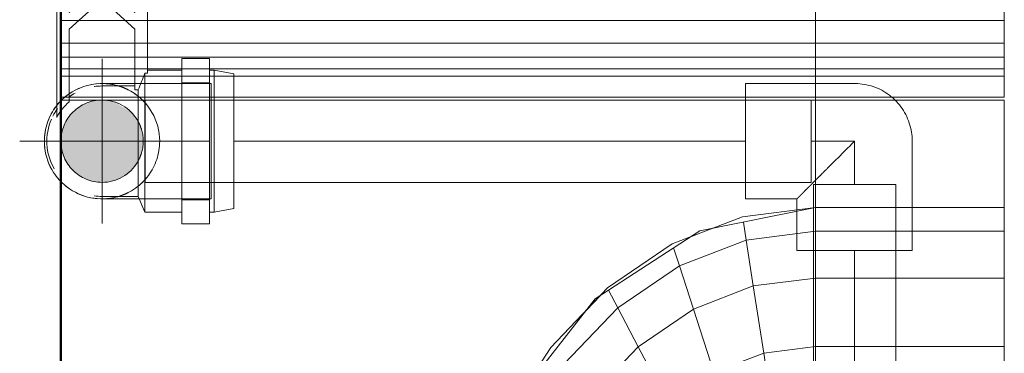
# Model space of a CAD drawing. Header units: millimetres. Extents: x -121 to 19418, y 4737 to 43947.
# Tile 30 of 42: x 13168 to 13407, y 40808 to 40889. Entities that reach past the tile are written whole.
import ezdxf

# ---------------------------------------------------------------- set-up
doc = ezdxf.new("R2010")
doc.units = ezdxf.units.MM
for name, pattern in [('ADSK_Осевая', [700, 500, -100, 0, -100]), ('ADSK_Скрыто', [300, 150, -150]), ('ADSK_Штриховая_ш3 п1_5', [225, 150, -75])]:
    doc.linetypes.add(name, pattern=pattern)
for name, color, linetype, lineweight in [('A-DETL-____-HDLN', 90, 'ADSK_Скрыто', 9), ('A-DETL-____-MBND', 5, 'ADSK_Штриховая_ш3 п1_5', 20), ('A-WALL-____-MCUT', 113, 'Continuous', 50), ('A-WALL-____-OTLN', 113, 'Continuous', 20), ('M-EQPM-____-OTLN', 50, 'Continuous', 20), ('P-PIPE-____-CNTR', 3, 'ADSK_Осевая', 20), ('P-PIPE-____-OTLN', 3, 'Continuous', 20)]:
    doc.layers.add(name, color=color, linetype=linetype, lineweight=lineweight)

# ---------------------------------------------------------------- blocks, each defined once
blk = doc.blocks.new('Прямая форма - 83 new-610915-В_Этаж 04_Водопровод')
at = {"layer": 'A-WALL-____-MCUT', "color": 53}
blk.add_line((0, -50), (1843.81, -50), dxfattribs=at)
blk = doc.blocks.new('Прямая форма - SW - 013-610916-В_Этаж 04_Водопровод')
blk.add_blockref('Прямая форма - 83 new-610915-В_Этаж 04_Водопровод', (0, 0))
blk = doc.blocks.new('Прямая форма - 83 new-608916-В_Этаж 04_Водопровод')
at = {"layer": 'M-EQPM-____-OTLN', "color": 9}
for p, q in [((260.87, 0), (260.87, -183.24)), ((260.84, -183.27), (260.84, 0)), ((261.6, -183.27), (261.6, 0)), ((266.64, -183.27), (266.64, 0)), ((268.48, -183.27), (268.48, 0)), ((271.3, -183.27), (271.3, 0)), ((274.68, -183.27), (274.68, 0)), ((280.15, -183.27), (280.15, 0)), ((183.25, -107.65), (200.82, -118.96)), ((212.64, -129.78), (186.98, -109.66)), ((200.82, -118.96), (215.24, -132.74)), ((210.44, -135.26), (196.74, -122.16)), ((200.99, -140.21), (188.7, -128.46)), ((213.45, -131.03), (209.86, -127.6)), ((229.11, -155.13), (212.64, -129.78)), ((214.73, -133.01), (210.44, -135.26)), ((215.24, -132.74), (225.96, -148.47)), ((210.44, -135.26), (200.99, -140.21)), ((220.62, -150.2), (210.44, -135.26)), ((200.99, -140.21), (187.18, -147.45)), ((210.13, -153.61), (200.99, -140.21)), ((220.62, -150.2), (210.13, -153.61)), ((224.98, -148.78), (220.62, -150.2)), ((226.89, -166.41), (220.62, -150.2)), ((225.96, -148.47), (232.55, -165.53)), ((229.73, -158.23), (227.69, -152.95)), ((210.13, -153.61), (194.78, -158.6)), ((215.75, -168.15), (210.13, -153.61)), ((234.78, -183.24), (229.11, -155.13)), ((199.45, -170.69), (194.78, -158.6)), ((226.89, -166.41), (215.75, -168.15)), ((231.25, -165.73), (226.89, -166.41)), ((229.01, -183.27), (226.89, -166.41)), ((232.55, -165.53), (234.78, -183.27)), ((215.75, -168.15), (199.45, -170.69)), ((217.65, -183.27), (215.75, -168.15)), ((199.45, -170.69), (185.98, -172.79)), ((201.03, -183.27), (199.45, -170.69)), ((187.3, -183.27), (201.03, -183.27)), ((201.03, -183.27), (187.3, -183.27)), ((201.03, -229.09), (201.03, -183.27)), ((201.03, -183.27), (217.65, -183.27)), ((217.65, -183.27), (201.03, -183.27)), ((217.65, -229.09), (217.65, -183.27)), ((217.65, -183.27), (229.01, -183.27)), ((229.01, -183.27), (217.65, -183.27)), ((229.01, -229.09), (229.01, -183.27)), ((229.01, -183.27), (234.78, -183.27)), ((234.78, -183.27), (229.01, -183.27)), ((260.84, -183.24), (234.78, -183.24)), ((234.78, -229.09), (234.78, -183.27)), ((234.78, -183.27), (260.84, -183.27)), ((260.84, -229.09), (260.84, -183.27)), ((261.6, -183.27), (260.87, -183.27)), ((260.87, -183.27), (261.6, -183.27)), ((266.64, -183.27), (261.6, -183.27)), ((261.6, -229.09), (261.6, -183.27)), ((261.6, -183.27), (266.64, -183.27)), ((268.48, -183.27), (266.64, -183.27)), ((266.64, -229.09), (266.64, -183.27)), ((266.64, -183.27), (268.48, -183.27)), ((271.3, -183.27), (268.48, -183.27)), ((268.48, -229.09), (268.48, -183.27)), ((268.48, -183.27), (271.3, -183.27)), ((274.68, -183.27), (271.3, -183.27)), ((271.3, -229.09), (271.3, -183.27)), ((271.3, -183.27), (274.68, -183.27)), ((276.59, -183.27), (274.68, -183.27)), ((274.68, -229.09), (274.68, -183.27)), ((274.68, -183.27), (276.59, -183.27)), ((280.15, -183.27), (276.59, -183.27)), ((276.59, -183.27), (280.15, -183.27)), ((286.45, -183.27), (280.15, -183.27)), ((280.15, -229.09), (280.15, -183.27)), ((280.15, -183.27), (286.45, -183.27)), ((201.03, -229.09), (187.3, -229.09)), ((217.65, -229.09), (201.03, -229.09)), ((229.01, -229.09), (217.65, -229.09)), ((234.78, -229.09), (229.01, -229.09)), ((260.84, -229.09), (234.78, -229.09)), ((266.64, -229.09), (261.6, -229.09)), ((268.48, -229.09), (266.64, -229.09)), ((271.3, -229.09), (268.48, -229.09)), ((274.68, -229.09), (271.3, -229.09)), ((276.59, -229.09), (274.68, -229.09)), ((280.15, -229.09), (276.59, -229.09)), ((286.45, -229.09), (280.15, -229.09))]:
    blk.add_line(p, q, dxfattribs=at)
blk = doc.blocks.new('Прямая форма - FU - 054-611796-В_Этаж 04_Водопровод')
blk.add_blockref('Прямая форма - 83 new-608916-В_Этаж 04_Водопровод', (0, 0))
blk = doc.blocks.new('83 new_ifc_RVT-1-В_Этаж 04_Водопровод')
at = {"layer": 'A-WALL-____-OTLN', "color": 9, "linetype": 'ADSK_Штриховая_ш3 п1_5', "lineweight": 20, "rotation": 90}
blk.add_blockref('Прямая форма - SW - 013-610916-В_Этаж 04_Водопровод', (25560.28, 40175.83), dxfattribs=at)
at = {"layer": 'M-EQPM-____-OTLN', "color": 9, "linetype": 'ADSK_Штриховая_ш3 п1_5', "lineweight": 20, "rotation": 90}
blk.add_blockref('Прямая форма - FU - 054-611796-В_Этаж 04_Водопровод', (25610.28, 40608.41), dxfattribs=at)
blk = doc.blocks.new('ADSK_Полипропилен_Отвод - Универсальный-V8-В_Этаж 04_Водопровод')
at = {"layer": 'A-DETL-____-MBND', "color": 220}
for p, q in [((0, 14), (-26.5, 14)), ((-26.5, 14), (-26.5, -14)), ((14, -26.5), (14, 0)), ((-26.5, -14), (-14, -14)), ((-14, -14), (-14, -26.5)), ((-14, -26.5), (14, -26.5))]:
    blk.add_line(p, q, dxfattribs=at)
at = {"layer": 'A-DETL-____-MBND', "color": 220, "flags": 128}
blk.add_lwpolyline([(14, 0), (13.99, 0.56), (13.96, 1.12), (13.9, 1.68), (13.82, 2.23), (13.72, 2.78), (13.6, 3.33), (13.45, 3.87), (13.29, 4.4), (13.1, 4.93), (12.89, 5.45), (12.67, 5.96), (12.42, 6.46), (12.15, 6.96), (11.86, 7.44), (11.55, 7.9), (11.23, 8.36), (10.89, 8.8), (10.53, 9.23), (10.15, 9.64), (9.75, 10.04), (9.34, 10.43), (8.92, 10.79), (8.48, 11.14), (8.03, 11.47), (7.56, 11.78), (7.09, 12.07), (6.6, 12.35), (6.1, 12.6), (5.59, 12.84), (5.07, 13.05), (4.55, 13.24), (4.01, 13.41), (3.47, 13.56), (2.93, 13.69), (2.38, 13.8), (1.83, 13.88), (1.27, 13.94), (0.71, 13.98), (0.15, 14), (0, 14)], dxfattribs=at)
at = {"layer": 'A-DETL-____-MBND', "color": 220}
blk.add_open_spline([(-14, -14), (-13.99, -14), (-13.92, -13.93), (-13.71, -13.72), (-13.5, -13.5), (-13.23, -13.23), (-12.9, -12.91), (-12.53, -12.54), (-12.12, -12.12), (-11.69, -11.68), (-11.2, -11.2), (-10.69, -10.7), (-10.16, -10.16), (-9.62, -9.61), (-8.85, -8.85), (-8.05, -8.05), (-7.24, -7.23), (-6.4, -6.4), (-4.9, -4.9), (-2.69, -2.7), (-0.9, -0.89), (0, 0)], degree=3, knots=[0, 0, 0, 0, 0.071429, 0.107143, 0.142857, 0.178571, 0.214286, 0.25, 0.285714, 0.321429, 0.357143, 0.392857, 0.428571, 0.464286, 0.5, 0.571429, 0.607143, 0.642857, 0.714286, 0.857143, 1, 1, 1, 1], dxfattribs=at)
blk = doc.blocks.new('VTp_724_0 Водорозетка двойная - VTp_724_0-1554868-В_Этаж 04_Водопровод')
at = {"layer": 'A-DETL-____-HDLN'}
for p, q in [((-77.18, -8.8), (-67.82, -8.8)), ((67.45, -8.8), (77.19, -8.8))]:
    blk.add_line(p, q, dxfattribs=at)
at = {"layer": 'M-EQPM-____-OTLN'}
for p, q in [((66.71, 11), (-66.71, 11)), ((-62.98, 8), (-45.3, 8)), ((-45.3, 8), (-38.02, 0)), ((-36, 2.23), (-41.25, 8)), ((-41.25, 8), (-30.75, 8)), ((-30.75, 8), (-36, 2.23)), ((-33.98, 0), (-26.7, 8)), ((-26.7, 8), (-9.3, 8)), ((-9.3, 8), (-2.02, 0)), ((0, 2.23), (-5.25, 8)), ((-5.25, 8), (5.25, 8)), ((5.25, 8), (0, 2.23)), ((2.02, 0), (9.3, 8)), ((9.3, 8), (26.7, 8)), ((26.7, 8), (33.98, 0)), ((36, 2.23), (30.75, 8)), ((30.75, 8), (41.25, 8)), ((41.25, 8), (36, 2.23)), ((38.02, 0), (45.3, 8)), ((45.3, 8), (62.98, 8)), ((-38.02, 0), (-45.3, -8)), ((-26.7, -8), (-33.98, 0)), ((-2.02, 0), (-9.3, -8)), ((9.3, -8), (2.02, 0)), ((33.98, 0), (26.7, -8)), ((45.3, -8), (38.02, 0)), ((-85.9, 0), (-85.9, -8.8)), ((-59.1, -8), (-59.1, 0)), ((-41.25, -8), (-36, -2.23)), ((-36, -2.23), (-30.75, -8)), ((-5.25, -8), (0, -2.23)), ((0, -2.23), (5.25, -8)), ((30.75, -8), (36, -2.23)), ((36, -2.23), (41.25, -8)), ((59.1, 0), (59.1, -8)), ((85.9, -8.8), (85.9, 0)), ((-85.9, -8.8), (-89.75, -10.4)), ((-85.9, -8.8), (-77.23, -8.8)), ((-67.77, -8.8), (-60.07, -8.8)), ((-45.3, -8), (-60.07, -8)), ((-60.07, -8), (-60.07, -8.8)), ((-30.75, -8), (-41.25, -8)), ((-9.3, -8), (-26.7, -8)), ((5.25, -8), (-5.25, -8)), ((26.7, -8), (9.3, -8)), ((41.25, -8), (30.75, -8)), ((60.07, -8), (45.3, -8)), ((60.07, -8.8), (60.07, -8)), ((60.07, -8.8), (67.4, -8.8)), ((77.23, -8.8), (85.9, -8.8)), ((89.75, -10.4), (85.9, -8.8)), ((-89.75, -10.4), (-89.75, -19.4)), ((-89.75, -10.4), (-55.99, -10.4)), ((-55.99, -10.4), (-55.99, -11)), ((-55.99, -11), (55.99, -11)), ((-55.25, -19.4), (-55.25, -11)), ((55.25, -11), (55.25, -19.4)), ((55.99, -10.4), (89.75, -10.4)), ((55.99, -11), (55.99, -10.4)), ((89.75, -19.4), (89.75, -10.4)), ((-92.58, -19.4), (-86.7, -19.4)), ((-92.58, -26.1), (-92.58, -19.4)), ((-86.7, -19.4), (-72.5, -19.4)), ((-86.7, -26.1), (-86.7, -19.4)), ((-72.5, -19.4), (-58.3, -19.4)), ((-72.5, -26.1), (-72.5, -19.4)), ((-58.3, -19.4), (-52.42, -19.4)), ((-58.3, -19.4), (-58.3, -26.1)), ((-52.42, -26.1), (-52.42, -19.4)), ((52.42, -19.4), (58.3, -19.4)), ((52.42, -26.1), (52.42, -19.4)), ((58.3, -19.4), (72.5, -19.4)), ((58.3, -26.1), (58.3, -19.4)), ((72.5, -19.4), (86.7, -19.4)), ((72.5, -26.1), (72.5, -19.4)), ((86.7, -19.4), (92.58, -19.4)), ((86.7, -19.4), (86.7, -26.1)), ((92.58, -26.1), (92.58, -19.4)), ((-86.7, -26.1), (-92.58, -26.1)), ((-89.75, -26.1), (-89.75, -27.2)), ((-72.5, -26.1), (-86.7, -26.1)), ((-58.3, -26.1), (-72.5, -26.1)), ((-52.42, -26.1), (-58.3, -26.1)), ((-55.25, -27.2), (-55.25, -26.1)), ((58.3, -26.1), (52.42, -26.1)), ((55.25, -26.1), (55.25, -27.2)), ((72.5, -26.1), (58.3, -26.1)), ((86.7, -26.1), (72.5, -26.1)), ((92.58, -26.1), (86.7, -26.1)), ((89.75, -27.2), (89.75, -26.1)), ((-89.75, -27.2), (-88.85, -32)), ((-89.75, -27.2), (-55.25, -27.2)), ((-56.15, -32), (-55.25, -27.2)), ((55.25, -27.2), (56.15, -32)), ((55.25, -27.2), (89.75, -27.2)), ((88.85, -32), (89.75, -27.2)), ((-88.85, -32), (-56.15, -32)), ((56.15, -32), (88.85, -32))]:
    blk.add_line(p, q, dxfattribs=at)
for centre, radius, start, end in [((-72.5, 0), 13.4, 66.3511, 120), ((72.5, 0), 13.4, 71.891, 112.3023), ((-72.5, 0), 13.4, 53.6935, 63.1064), ((72.5, 0), 13.4, 116.8936, 126.3065), ((-72.5, 0), 13.4, 32.6742, 37.0264), ((-72.5, 0), 13.4, 31.2223, 36.9182), ((-72.5, 0), 13.4, 29.2091, 36.6564), ((72.5, 0), 13.4, 143.3436, 150.7909), ((72.5, 0), 13.4, 143.0818, 148.7777), ((72.5, 0), 13.4, 142.9736, 147.3258), ((-72.5, 0), 13.4, 171.7848, 180), ((-72.5, 0), 13.4, 360, 8.1679), ((-72.5, 0), 13.4, 0, 7.4391), ((72.5, 0), 13.4, 171.8321, 180), ((72.5, 0), 13.4, 172.5609, 180), ((72.5, 0), 13.4, 0, 8.2152), ((-212.07, -402.15), 421.7, 68.2764, 68.8715), ((212.07, -402.15), 421.7, 111.1285, 111.7236)]:
    blk.add_arc(centre, radius, start, end, dxfattribs=at)
for points in [[(-66.71, 11), (-65.99, 10.62), (-64.66, 9.75), (-63.51, 8.62), (-62.98, 8)], [(62.98, 8), (63.51, 8.62), (64.66, 9.75), (65.99, 10.62), (66.71, 11)]]:
    blk.add_open_spline(points, degree=3, dxfattribs=at)
blk = doc.blocks.new('ADSK_Полипропилен_Отвод - Универсальный-V24-В_Этаж 04_Водопровод')
at = {"layer": 'A-DETL-____-HDLN', "color": 210}
for p, q in [((25646.78, 40873.29), (25620.28, 40873.29)), ((25646.78, 40859.29), (25646.78, 40873.29)), ((25609.3, 40867.97), (25609.66, 40868.41)), ((25620.28, 40869.29), (25620.28, 40849.29)), ((25646.78, 40845.29), (25646.78, 40859.29)), ((25629.72, 40845.29), (25646.78, 40845.29))]:
    blk.add_line(p, q, dxfattribs=at)
at = {"layer": 'A-DETL-____-HDLN', "color": 210, "flags": 128}
for points in [[(25617.76, 40873.06), (25618.31, 40873.15), (25618.86, 40873.22), (25619.42, 40873.26)], [(25611.25, 40869.98), (25611.68, 40870.34), (25612.13, 40870.67), (25612.59, 40870.99)], [(25614.05, 40871.82), (25614.55, 40872.06), (25615.07, 40872.28), (25615.59, 40872.48)]]:
    blk.add_lwpolyline(points, dxfattribs=at)
at = {"layer": 'A-DETL-____-HDLN', "color": 210}
for radius, start, end in [(14, 75, 142.216), (14, 74.2133, 75), (14, 60, 73.1492), (14, 0, 60), (10, 90, 270), (10, 30, 90), (10, 28.6074, 30), (10, 15, 27.6317), (10, 345, 15), (14, 286.8508, 0), (10, 332.3647, 345), (10, 270, 330), (10, 330, 331.4021), (14, 285, 285.7867)]:
    blk.add_arc((25620.28, 40859.29), radius, start, end, dxfattribs=at)
for points in [[(25622.97, 40873.03), (25622.08, 40873.2), (25621.18, 40873.29), (25620.28, 40873.29)], [(25628.13, 40847.69), (25628.33, 40847.83), (25628.74, 40848.12), (25629.32, 40848.59), (25629.89, 40849.1), (25630.26, 40849.47), (25630.44, 40849.66)]]:
    blk.add_open_spline(points, degree=3, dxfattribs=at)
for points, knots in [([(25626.69, 40871.74), (25626.33, 40871.92), (25625.6, 40872.26), (25624.86, 40872.53), (25624.48, 40872.65)], [0.6543136, 0.6543136, 0.6543136, 0.6543136, 0.7142857, 0.7758908, 0.7758908, 0.7758908, 0.7758908]), ([(25630.44, 40868.92), (25630.26, 40869.11), (25629.89, 40869.48), (25629.13, 40870.16), (25628.54, 40870.61), (25628.13, 40870.88)], [0.4285714, 0.4285714, 0.4285714, 0.4285714, 0.4642857, 0.5, 0.5714286, 0.5714286, 0.5714286, 0.5714286]), ([(25624.48, 40845.93), (25624.86, 40846.05), (25625.6, 40846.32), (25626.33, 40846.66), (25626.69, 40846.84)], [0.2241092, 0.2241092, 0.2241092, 0.2241092, 0.2857143, 0.3456864, 0.3456864, 0.3456864, 0.3456864])]:
    blk.add_open_spline(points, degree=3, knots=knots, dxfattribs=at)
at = {"layer": 'A-DETL-____-MBND', "color": 220}
blk.add_line((25620.28, 40845.29), (25629.67, 40845.29), dxfattribs=at)
at = {"layer": 'A-DETL-____-MBND', "color": 220, "flags": 128}
for points in [[(25608.64, 40867.07), (25608.96, 40867.53), (25609.3, 40867.97)], [(25607.13, 40864.08), (25607.33, 40864.6), (25607.55, 40865.11), (25607.8, 40865.62)], [(25606.32, 40860.26), (25606.37, 40860.81), (25606.44, 40861.37), (25606.53, 40861.92)], [(25606.49, 40856.91), (25606.4, 40857.46), (25606.34, 40858.02)], [(25607.68, 40853.19), (25607.45, 40853.7), (25607.23, 40854.22), (25607.04, 40854.74)], [(25609.86, 40849.94), (25609.49, 40850.37), (25609.15, 40850.81), (25608.81, 40851.26)], [(25612.38, 40847.73), (25611.92, 40848.06), (25611.48, 40848.4), (25611.05, 40848.76)], [(25615.88, 40846), (25615.35, 40846.19), (25614.83, 40846.39), (25614.32, 40846.62)], [(25619.16, 40845.33), (25618.61, 40845.39), (25618.05, 40845.47), (25617.5, 40845.57)]]:
    blk.add_lwpolyline(points, dxfattribs=at)
at = {"layer": 'A-DETL-____-MBND', "color": 220}
for start, end in [(142.4196, 180), (180, 285)]:
    blk.add_arc((25620.28, 40859.29), 14, start, end, dxfattribs=at)
blk.add_open_spline([(25620.28, 40845.29), (25621.18, 40845.29), (25622.08, 40845.38), (25622.97, 40845.55)], degree=3, dxfattribs=at)

msp = doc.modelspace()

# ---------------------------------------------------------------- hatches: boundary and pattern name
at = {"layer": 'P-PIPE-____-OTLN'}
msp.add_hatch(color=256, dxfattribs=at).paths.add_polyline_path([(13187.71, 40849.29), (13190.81, 40849.84), (13192.71, 40850.63), (13194.79, 40852.22), (13196.37, 40854.29), (13197.37, 40856.7), (13197.71, 40859.29), (13197.37, 40861.88), (13196.37, 40864.29), (13194.79, 40866.36), (13190.81, 40868.74), (13190.3, 40868.95), (13187.71, 40869.29), (13185.13, 40868.95), (13182.71, 40867.95), (13180.64, 40866.36), (13179.05, 40864.29), (13178.05, 40861.88), (13177.71, 40859.29), (13178.05, 40856.7), (13179.05, 40854.29), (13180.64, 40852.22), (13182.71, 40850.63), (13185.13, 40849.63)])

# ---------------------------------------------------------------- linework, layer by layer
at = {"layer": 'A-DETL-____-HDLN', "color": 210}
for p, q in [((13219.66, 40869.29), (13198.21, 40869.29)), ((13198.21, 40869.29), (13198.21, 40849.29)), ((13359.94, 40849.29), (13359.94, 40869.29)), ((13198.21, 40849.29), (13219.66, 40849.29)), ((13380.44, 40848.79), (13360.44, 40848.79))]:
    msp.add_line(p, q, dxfattribs=at)
at = {"layer": 'A-DETL-____-MBND', "color": 220}
for p, q in [((13359.94, 40869.29), (13219.71, 40869.29)), ((13343.94, 40859.29), (13219.71, 40859.29)), ((13359.94, 40859.29), (13370.44, 40859.29)), ((13370.44, 40859.29), (13370.44, 40848.79)), ((13219.71, 40849.29), (13359.94, 40849.29)), ((13360.44, 40848.79), (13360.44, 40499.78)), ((13380.44, 40499.78), (13380.44, 40848.79)), ((13370.44, 40832.79), (13370.44, 40761.59))]:
    msp.add_line(p, q, dxfattribs=at)
at = {"layer": 'P-PIPE-____-CNTR', "color": 220}
for p, q in [((13187.71, 40839.29), (13187.71, 40879.29)), ((13167.71, 40859.29), (13207.71, 40859.29))]:
    msp.add_line(p, q, dxfattribs=at)

# ---------------------------------------------------------------- block references
at = {"lineweight": 9}
msp.add_blockref('83 new_ifc_RVT-1-В_Этаж 04_Водопровод', (-12432.57, 0), dxfattribs=at)
at = {"layer": 'A-DETL-____-HDLN', "rotation": 89.99999999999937}
msp.add_blockref('VTp_724_0 Водорозетка двойная - VTp_724_0-1554868-В_Этаж 04_Водопровод', (13187.71, 40931.79), dxfattribs=at)
at = {"layer": 'A-DETL-____-HDLN', "color": 210}
msp.add_blockref('ADSK_Полипропилен_Отвод - Универсальный-V24-В_Этаж 04_Водопровод', (-12432.57, 0), dxfattribs=at)
at = {"layer": 'A-DETL-____-MBND', "color": 220}
msp.add_blockref('ADSK_Полипропилен_Отвод - Универсальный-V8-В_Этаж 04_Водопровод', (13370.44, 40859.29), dxfattribs=at)

doc.saveas('drawing.dxf')
